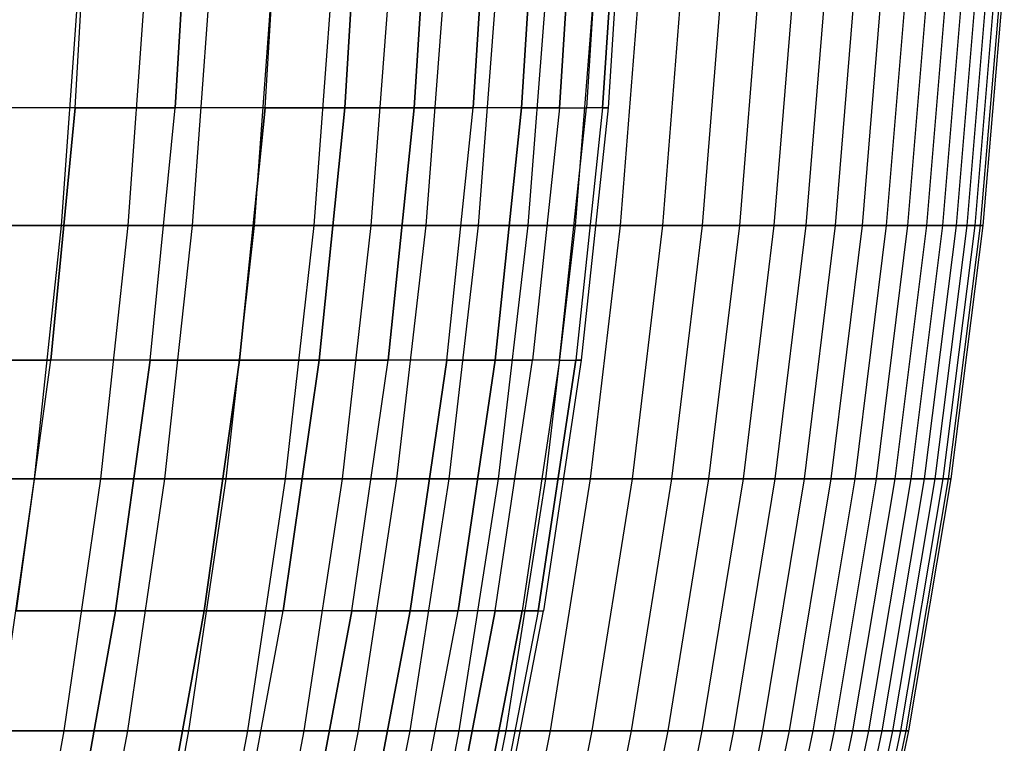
# Model space of a CAD drawing. Extents: x -125 to 125, y -143 to 0.
# Tile 129 of 241: x 50 to 60, y -94 to -87. Entities that reach past the tile are written whole.
import ezdxf

# ---------------------------------------------------------------- set-up
doc = ezdxf.new("R2010")
doc.units = 0
doc.header["$LTSCALE"] = 25.4
doc.layers.get('0').update_dxf_attribs({"linetype": 'CONTINUOUS'})

# ---------------------------------------------------------------- blocks, each defined once
blk = doc.blocks.new('NL2500026672_STL')
at = {"color": 0}
for p, q in [((50.7341, -87.9836, 23.6577), (50.8796, -85.4941, 23.7255)), ((50.7341, -87.9836, 23.6577), (50.8796, -85.4941, 23.7255)), ((50.7341, -87.9836, -23.6577), (50.8796, -85.4941, -23.7255)), ((50.7341, -87.9836, -23.6577), (50.8796, -85.4941, -23.7255)), ((51.7178, -87.9836, 21.4222), (51.8661, -85.4941, 21.4836)), ((51.7178, -87.9836, 21.4222), (51.8661, -85.4941, 21.4836)), ((51.8661, -85.4941, -21.4836), (51.7178, -87.9836, -21.4222)), ((51.8661, -85.4941, -21.4836), (51.7178, -87.9836, -21.4222)), ((52.603, -87.9836, 19.1459), (52.7538, -85.4941, 19.2008)), ((52.603, -87.9836, 19.1459), (52.7538, -85.4941, 19.2008)), ((52.603, -87.9836, -19.1459), (52.7538, -85.4941, -19.2008)), ((52.603, -87.9836, -19.1459), (52.7538, -85.4941, -19.2008)), ((53.388, -87.9836, 16.8332), (53.5411, -85.4941, 16.8815)), ((53.388, -87.9836, 16.8332), (53.5411, -85.4941, 16.8815)), ((53.5411, -85.4941, -16.8815), (53.388, -87.9836, -16.8332)), ((53.5411, -85.4941, -16.8815), (53.388, -87.9836, -16.8332)), ((54.0715, -87.9836, 14.4884), (54.2265, -85.4941, 14.53)), ((54.0715, -87.9836, 14.4884), (54.2265, -85.4941, 14.53)), ((54.2265, -85.4941, -14.53), (54.0715, -87.9836, -14.4884)), ((54.2265, -85.4941, -14.53), (54.0715, -87.9836, -14.4884)), ((54.652, -87.9836, 12.1161), (54.8087, -85.4941, 12.1508)), ((54.652, -87.9836, 12.1161), (54.8087, -85.4941, 12.1508)), ((54.8087, -85.4941, -12.1508), (54.652, -87.9836, -12.1161)), ((54.8087, -85.4941, -12.1508), (54.652, -87.9836, -12.1161)), ((55.2865, -85.4941, 9.7485), (55.1285, -87.9836, 9.7206)), ((55.1285, -87.9836, -9.7206), (55.2865, -85.4941, -9.7485)), ((55.1285, -87.9836, -9.7206), (55.2865, -85.4941, -9.7485)), ((55.2865, -85.4941, 9.7485), (55.1285, -87.9836, 9.7206)), ((55.6592, -85.4941, -7.3277), (55.5, -87.9836, -7.3067)), ((55.6592, -85.4941, -7.3277), (55.5, -87.9836, -7.3067)), ((55.5, -87.9836, 7.3067), (55.6592, -85.4941, 7.3277)), ((55.5, -87.9836, 7.3067), (55.6592, -85.4941, 7.3277)), ((55.9258, -85.4941, -4.8929), (55.7659, -87.9836, -4.8789)), ((55.9258, -85.4941, -4.8929), (55.7659, -87.9836, -4.8789)), ((55.9258, -85.4941, 4.8929), (55.7659, -87.9836, 4.8789)), ((55.9258, -85.4941, 4.8929), (55.7659, -87.9836, 4.8789)), ((55.9256, -87.9836, -2.4418), (56.086, -85.4941, -2.4488)), ((55.9256, -87.9836, -2.4418), (56.086, -85.4941, -2.4488)), ((56.086, -85.4941, 2.4488), (55.9256, -87.9836, 2.4418)), ((56.086, -85.4941, 2.4488), (55.9256, -87.9836, 2.4418)), ((56.1394, -85.4941), (55.9789, -87.9836)), ((56.1394, -85.4941), (55.9789, -87.9836)), ((50.7755, -86.6365, -31.7446), (50.5974, -89.141, -31.6332)), ((50.7755, -86.6365, -31.7446), (50.5974, -89.141, -31.6332)), ((51.4334, -86.6365, 30.667), (51.2531, -89.141, 30.5595)), ((51.4334, -86.6365, 30.667), (51.2531, -89.141, 30.5595)), ((52.0686, -86.6365, -29.5758), (51.886, -89.141, -29.4721)), ((52.0686, -86.6365, -29.5758), (51.886, -89.141, -29.4721)), ((52.6805, -86.6365, 28.4715), (52.4958, -89.141, 28.3717)), ((52.6805, -86.6365, 28.4715), (52.4958, -89.141, 28.3717)), ((53.2691, -86.6365, -27.3545), (53.0823, -89.141, -27.2586)), ((53.2691, -86.6365, -27.3545), (53.0823, -89.141, -27.2586)), ((53.834, -86.6365, 26.2254), (53.6452, -89.141, 26.1334)), ((53.834, -86.6365, 26.2254), (53.6452, -89.141, 26.1334)), ((54.3749, -86.6365, -25.0845), (54.1842, -89.141, -24.9966)), ((54.3749, -86.6365, -25.0845), (54.1842, -89.141, -24.9966)), ((54.8917, -86.6365, 23.9326), (54.6992, -89.141, 23.8487)), ((54.8917, -86.6365, 23.9326), (54.6992, -89.141, 23.8487)), ((55.384, -86.6365, -22.77), (55.1898, -89.141, -22.6901)), ((55.384, -86.6365, -22.77), (55.1898, -89.141, -22.6901)), ((55.8518, -86.6365, 21.5973), (55.6559, -89.141, 21.5215)), ((55.8518, -86.6365, 21.5973), (55.6559, -89.141, 21.5215)), ((56.2947, -86.6365, -20.415), (56.0973, -89.141, -20.3434)), ((56.2947, -86.6365, -20.415), (56.0973, -89.141, -20.3434)), ((56.7126, -86.6365, 19.2236), (56.5137, -89.141, 19.1561)), ((56.7126, -86.6365, 19.2236), (56.5137, -89.141, 19.1561)), ((57.1053, -86.6365, -18.0236), (56.905, -89.141, -17.9604)), ((57.1053, -86.6365, -18.0236), (56.905, -89.141, -17.9604)), ((57.4726, -86.6365, 16.8157), (57.271, -89.141, 16.7567)), ((57.4726, -86.6365, 16.8157), (57.271, -89.141, 16.7567)), ((57.8143, -86.6365, -15.6002), (57.6116, -89.141, -15.5455)), ((57.8143, -86.6365, -15.6002), (57.6116, -89.141, -15.5455)), ((58.1304, -86.6365, 14.3779), (57.9265, -89.141, 14.3274)), ((58.1304, -86.6365, 14.3779), (57.9265, -89.141, 14.3274)), ((58.4206, -86.6365, -13.1491), (58.2157, -89.141, -13.103)), ((58.4206, -86.6365, -13.1491), (58.2157, -89.141, -13.103)), ((58.6848, -86.6365, 11.9145), (58.479, -89.141, 11.8727)), ((58.6848, -86.6365, 11.9145), (58.479, -89.141, 11.8727)), ((58.923, -86.6365, -10.6746), (58.7163, -89.141, -10.6372)), ((58.923, -86.6365, -10.6746), (58.7163, -89.141, -10.6372)), ((59.1349, -86.6365, 9.43), (58.9276, -89.141, 9.3969)), ((59.1349, -86.6365, 9.43), (58.9276, -89.141, 9.3969)), ((59.3206, -86.6365, -8.1811), (59.1126, -89.141, -8.1524)), ((59.3206, -86.6365, -8.1811), (59.1126, -89.141, -8.1524)), ((59.4799, -86.6365, 6.9287), (59.2713, -89.141, 6.9044)), ((59.4799, -86.6365, 6.9287), (59.2713, -89.141, 6.9044)), ((59.6128, -86.6365, -5.6731), (59.4037, -89.141, -5.6532)), ((59.6128, -86.6365, -5.6731), (59.4037, -89.141, -5.6532)), ((59.7191, -86.6365, 4.415), (59.5097, -89.141, 4.3996)), ((59.7191, -86.6365, 4.415), (59.5097, -89.141, 4.3996)), ((59.7989, -86.6365, -3.155), (59.5892, -89.141, -3.1439)), ((59.7989, -86.6365, -3.155), (59.5892, -89.141, -3.1439)), ((59.8521, -86.6365, 1.8936), (59.6423, -89.141, 1.8869)), ((59.8521, -86.6365, 1.8936), (59.6423, -89.141, 1.8869)), ((59.8788, -86.6365, -0.6313), (59.6688, -89.141, -0.6291)), ((59.8788, -86.6365, -0.6313), (59.6688, -89.141, -0.6291)), ((50.7341, -87.9836, 23.6577), (49.6539, -87.9836, 25.8482)), ((50.7341, -87.9836, 23.6577), (49.6539, -87.9836, 25.8482)), ((50.7341, -87.9836, -23.6577), (49.6539, -87.9836, -25.8482)), ((50.7341, -87.9836, -23.6577), (49.6539, -87.9836, -25.8482)), ((50.4934, -90.4641, 23.5455), (50.7341, -87.9836, 23.6577)), ((50.4934, -90.4641, 23.5455), (50.7341, -87.9836, 23.6577)), ((50.7341, -87.9836, -23.6577), (50.4934, -90.4641, -23.5455)), ((50.7341, -87.9836, -23.6577), (50.4934, -90.4641, -23.5455)), ((51.7178, -87.9836, 21.4222), (50.7341, -87.9836, 23.6577)), ((51.7178, -87.9836, 21.4222), (50.7341, -87.9836, 23.6577)), ((50.7341, -87.9836, -23.6577), (51.7178, -87.9836, -21.4222)), ((50.7341, -87.9836, -23.6577), (51.7178, -87.9836, -21.4222)), ((51.4724, -90.4641, 21.3206), (51.7178, -87.9836, 21.4222)), ((51.4724, -90.4641, 21.3206), (51.7178, -87.9836, 21.4222)), ((51.4724, -90.4641, -21.3206), (51.7178, -87.9836, -21.4222)), ((51.4724, -90.4641, -21.3206), (51.7178, -87.9836, -21.4222)), ((52.603, -87.9836, 19.1459), (51.7178, -87.9836, 21.4222)), ((52.603, -87.9836, 19.1459), (51.7178, -87.9836, 21.4222)), ((52.603, -87.9836, -19.1459), (51.7178, -87.9836, -21.4222)), ((52.603, -87.9836, -19.1459), (51.7178, -87.9836, -21.4222)), ((52.3534, -90.4641, 19.0551), (52.603, -87.9836, 19.1459)), ((52.3534, -90.4641, 19.0551), (52.603, -87.9836, 19.1459)), ((52.603, -87.9836, -19.1459), (52.3534, -90.4641, -19.0551)), ((52.603, -87.9836, -19.1459), (52.3534, -90.4641, -19.0551)), ((53.388, -87.9836, 16.8332), (52.603, -87.9836, 19.1459)), ((53.388, -87.9836, 16.8332), (52.603, -87.9836, 19.1459)), ((52.603, -87.9836, -19.1459), (53.388, -87.9836, -16.8332)), ((52.603, -87.9836, -19.1459), (53.388, -87.9836, -16.8332)), ((53.1347, -90.4641, 16.7533), (53.388, -87.9836, 16.8332)), ((53.1347, -90.4641, 16.7533), (53.388, -87.9836, 16.8332)), ((53.388, -87.9836, -16.8332), (53.1347, -90.4641, -16.7533)), ((53.388, -87.9836, -16.8332), (53.1347, -90.4641, -16.7533)), ((54.0715, -87.9836, 14.4884), (53.388, -87.9836, 16.8332)), ((54.0715, -87.9836, 14.4884), (53.388, -87.9836, 16.8332)), ((53.388, -87.9836, -16.8332), (54.0715, -87.9836, -14.4884)), ((53.388, -87.9836, -16.8332), (54.0715, -87.9836, -14.4884)), ((53.8149, -90.4641, 14.4197), (54.0715, -87.9836, 14.4884)), ((53.8149, -90.4641, 14.4197), (54.0715, -87.9836, 14.4884)), ((54.0715, -87.9836, -14.4884), (53.8149, -90.4641, -14.4197)), ((54.0715, -87.9836, -14.4884), (53.8149, -90.4641, -14.4197)), ((54.652, -87.9836, 12.1161), (54.0715, -87.9836, 14.4884)), ((54.652, -87.9836, 12.1161), (54.0715, -87.9836, 14.4884)), ((54.0715, -87.9836, -14.4884), (54.652, -87.9836, -12.1161)), ((54.0715, -87.9836, -14.4884), (54.652, -87.9836, -12.1161)), ((54.3927, -90.4641, 12.0586), (54.652, -87.9836, 12.1161)), ((54.3927, -90.4641, 12.0586), (54.652, -87.9836, 12.1161)), ((54.3927, -90.4641, -12.0586), (54.652, -87.9836, -12.1161)), ((54.3927, -90.4641, -12.0586), (54.652, -87.9836, -12.1161)), ((55.1285, -87.9836, 9.7206), (54.652, -87.9836, 12.1161)), ((55.1285, -87.9836, 9.7206), (54.652, -87.9836, 12.1161)), ((55.1285, -87.9836, -9.7206), (54.652, -87.9836, -12.1161)), ((55.1285, -87.9836, -9.7206), (54.652, -87.9836, -12.1161)), ((54.8669, -90.4641, 9.6745), (55.1285, -87.9836, 9.7206)), ((54.8669, -90.4641, 9.6745), (55.1285, -87.9836, 9.7206)), ((55.1285, -87.9836, -9.7206), (54.8669, -90.4641, -9.6745)), ((55.1285, -87.9836, -9.7206), (54.8669, -90.4641, -9.6745)), ((55.5, -87.9836, 7.3067), (55.1285, -87.9836, 9.7206)), ((55.1285, -87.9836, -9.7206), (55.5, -87.9836, -7.3067)), ((55.1285, -87.9836, -9.7206), (55.5, -87.9836, -7.3067)), ((55.5, -87.9836, 7.3067), (55.1285, -87.9836, 9.7206)), ((55.5, -87.9836, 7.3067), (55.2367, -90.4641, 7.272)), ((55.5, -87.9836, -7.3067), (55.2367, -90.4641, -7.272)), ((55.5, -87.9836, -7.3067), (55.2367, -90.4641, -7.272)), ((55.5, -87.9836, 7.3067), (55.2367, -90.4641, 7.272)), ((55.5, -87.9836, -7.3067), (55.7659, -87.9836, -4.8789)), ((55.5, -87.9836, -7.3067), (55.7659, -87.9836, -4.8789)), ((55.5, -87.9836, 7.3067), (55.7659, -87.9836, 4.8789)), ((55.5, -87.9836, 7.3067), (55.7659, -87.9836, 4.8789)), ((55.5013, -90.4641, -4.8557), (55.7659, -87.9836, -4.8789)), ((55.5013, -90.4641, -4.8557), (55.7659, -87.9836, -4.8789)), ((55.5013, -90.4641, 4.8557), (55.7659, -87.9836, 4.8789)), ((55.5013, -90.4641, 4.8557), (55.7659, -87.9836, 4.8789)), ((55.9256, -87.9836, -2.4418), (55.6603, -90.4641, -2.4302)), ((55.9256, -87.9836, -2.4418), (55.6603, -90.4641, -2.4302)), ((55.9256, -87.9836, 2.4418), (55.6603, -90.4641, 2.4302)), ((55.9256, -87.9836, 2.4418), (55.6603, -90.4641, 2.4302)), ((55.9789, -87.9836), (55.7133, -90.4641)), ((55.9789, -87.9836), (55.7133, -90.4641)), ((55.9256, -87.9836, -2.4418), (55.7659, -87.9836, -4.8789)), ((55.9256, -87.9836, -2.4418), (55.7659, -87.9836, -4.8789)), ((55.9256, -87.9836, 2.4418), (55.7659, -87.9836, 4.8789)), ((55.9256, -87.9836, 2.4418), (55.7659, -87.9836, 4.8789)), ((55.9256, -87.9836, -2.4418), (55.9789, -87.9836)), ((55.9789, -87.9836), (55.9256, -87.9836, 2.4418)), ((55.9256, -87.9836, -2.4418), (55.9789, -87.9836)), ((55.9789, -87.9836), (55.9256, -87.9836, 2.4418)), ((50.5974, -89.141, -31.6332), (49.2189, -89.141, -33.7381)), ((50.5974, -89.141, -31.6332), (49.2189, -89.141, -33.7381)), ((49.9192, -89.141, 32.693), (51.2531, -89.141, 30.5595)), ((49.9192, -89.141, 32.693), (51.2531, -89.141, 30.5595)), ((50.5974, -89.141, -31.6332), (50.3306, -91.6345, -31.4664)), ((50.5974, -89.141, -31.6332), (50.3306, -91.6345, -31.4664)), ((51.886, -89.141, -29.4721), (50.5974, -89.141, -31.6332)), ((51.886, -89.141, -29.4721), (50.5974, -89.141, -31.6332)), ((51.2531, -89.141, 30.5595), (50.9828, -91.6345, 30.3983)), ((51.2531, -89.141, 30.5595), (50.9828, -91.6345, 30.3983)), ((51.2531, -89.141, 30.5595), (52.4958, -89.141, 28.3717)), ((51.2531, -89.141, 30.5595), (52.4958, -89.141, 28.3717)), ((51.886, -89.141, -29.4721), (51.6123, -91.6345, -29.3167)), ((51.886, -89.141, -29.4721), (51.6123, -91.6345, -29.3167)), ((53.0823, -89.141, -27.2586), (51.886, -89.141, -29.4721)), ((53.0823, -89.141, -27.2586), (51.886, -89.141, -29.4721)), ((52.4958, -89.141, 28.3717), (52.2189, -91.6345, 28.222)), ((52.4958, -89.141, 28.3717), (52.2189, -91.6345, 28.222)), ((52.4958, -89.141, 28.3717), (53.6452, -89.141, 26.1334)), ((52.4958, -89.141, 28.3717), (53.6452, -89.141, 26.1334)), ((53.0823, -89.141, -27.2586), (52.8023, -91.6345, -27.1148)), ((53.0823, -89.141, -27.2586), (52.8023, -91.6345, -27.1148)), ((54.1842, -89.141, -24.9966), (53.0823, -89.141, -27.2586)), ((54.1842, -89.141, -24.9966), (53.0823, -89.141, -27.2586)), ((53.6452, -89.141, 26.1334), (53.3623, -91.6345, 25.9956)), ((53.6452, -89.141, 26.1334), (53.3623, -91.6345, 25.9956)), ((53.6452, -89.141, 26.1334), (54.6992, -89.141, 23.8487)), ((53.6452, -89.141, 26.1334), (54.6992, -89.141, 23.8487)), ((54.1842, -89.141, -24.9966), (53.8985, -91.6345, -24.8648)), ((54.1842, -89.141, -24.9966), (53.8985, -91.6345, -24.8648)), ((55.1898, -89.141, -22.6901), (54.1842, -89.141, -24.9966)), ((55.1898, -89.141, -22.6901), (54.1842, -89.141, -24.9966)), ((54.6992, -89.141, 23.8487), (54.4107, -91.6345, 23.7229)), ((54.6992, -89.141, 23.8487), (54.4107, -91.6345, 23.7229)), ((54.6992, -89.141, 23.8487), (55.6559, -89.141, 21.5215)), ((54.6992, -89.141, 23.8487), (55.6559, -89.141, 21.5215)), ((55.1898, -89.141, -22.6901), (54.8988, -91.6345, -22.5705)), ((55.1898, -89.141, -22.6901), (54.8988, -91.6345, -22.5705)), ((56.0973, -89.141, -20.3434), (55.1898, -89.141, -22.6901)), ((56.0973, -89.141, -20.3434), (55.1898, -89.141, -22.6901)), ((55.6559, -89.141, 21.5215), (55.3624, -91.6345, 21.408)), ((55.6559, -89.141, 21.5215), (55.3624, -91.6345, 21.408)), ((55.6559, -89.141, 21.5215), (56.5137, -89.141, 19.1561)), ((55.6559, -89.141, 21.5215), (56.5137, -89.141, 19.1561)), ((56.0973, -89.141, -20.3434), (55.8015, -91.6345, -20.2361)), ((56.0973, -89.141, -20.3434), (55.8015, -91.6345, -20.2361)), ((56.905, -89.141, -17.9604), (56.0973, -89.141, -20.3434)), ((56.905, -89.141, -17.9604), (56.0973, -89.141, -20.3434)), ((56.5137, -89.141, 19.1561), (56.2157, -91.6345, 19.0551)), ((56.5137, -89.141, 19.1561), (56.2157, -91.6345, 19.0551)), ((56.5137, -89.141, 19.1561), (57.271, -89.141, 16.7567)), ((56.5137, -89.141, 19.1561), (57.271, -89.141, 16.7567)), ((56.905, -89.141, -17.9604), (56.6049, -91.6345, -17.8657)), ((56.905, -89.141, -17.9604), (56.6049, -91.6345, -17.8657)), ((57.6116, -89.141, -15.5455), (56.905, -89.141, -17.9604)), ((57.6116, -89.141, -15.5455), (56.905, -89.141, -17.9604)), ((57.271, -89.141, 16.7567), (56.969, -91.6345, 16.6683)), ((57.271, -89.141, 16.7567), (56.969, -91.6345, 16.6683)), ((57.271, -89.141, 16.7567), (57.9265, -89.141, 14.3274)), ((57.271, -89.141, 16.7567), (57.9265, -89.141, 14.3274)), ((57.6116, -89.141, -15.5455), (57.3078, -91.6345, -15.4635)), ((57.6116, -89.141, -15.5455), (57.3078, -91.6345, -15.4635)), ((58.2157, -89.141, -13.103), (57.6116, -89.141, -15.5455)), ((58.2157, -89.141, -13.103), (57.6116, -89.141, -15.5455)), ((57.9265, -89.141, 14.3274), (57.621, -91.6345, 14.2519)), ((57.9265, -89.141, 14.3274), (57.621, -91.6345, 14.2519)), ((58.2157, -89.141, -13.103), (57.9087, -91.6345, -13.0339)), ((58.2157, -89.141, -13.103), (57.9087, -91.6345, -13.0339)), ((57.9265, -89.141, 14.3274), (58.479, -89.141, 11.8727)), ((57.9265, -89.141, 14.3274), (58.479, -89.141, 11.8727)), ((58.479, -89.141, 11.8727), (58.1706, -91.6345, 11.8101)), ((58.479, -89.141, 11.8727), (58.1706, -91.6345, 11.8101)), ((58.7163, -89.141, -10.6372), (58.2157, -89.141, -13.103)), ((58.7163, -89.141, -10.6372), (58.2157, -89.141, -13.103)), ((58.7163, -89.141, -10.6372), (58.4067, -91.6345, -10.5811)), ((58.7163, -89.141, -10.6372), (58.4067, -91.6345, -10.5811)), ((58.479, -89.141, 11.8727), (58.9276, -89.141, 9.3969)), ((58.479, -89.141, 11.8727), (58.9276, -89.141, 9.3969)), ((58.9276, -89.141, 9.3969), (58.6168, -91.6345, 9.3473)), ((58.9276, -89.141, 9.3969), (58.6168, -91.6345, 9.3473)), ((59.1126, -89.141, -8.1524), (58.7163, -89.141, -10.6372)), ((59.1126, -89.141, -8.1524), (58.7163, -89.141, -10.6372)), ((59.1126, -89.141, -8.1524), (58.8008, -91.6345, -8.1095)), ((59.1126, -89.141, -8.1524), (58.8008, -91.6345, -8.1095)), ((58.9276, -89.141, 9.3969), (59.2713, -89.141, 6.9044)), ((58.9276, -89.141, 9.3969), (59.2713, -89.141, 6.9044)), ((59.2713, -89.141, 6.9044), (58.9587, -91.6345, 6.868)), ((59.2713, -89.141, 6.9044), (58.9587, -91.6345, 6.868)), ((59.4037, -89.141, -5.6532), (59.0904, -91.6345, -5.6234)), ((59.4037, -89.141, -5.6532), (59.0904, -91.6345, -5.6234)), ((59.4037, -89.141, -5.6532), (59.1126, -89.141, -8.1524)), ((59.4037, -89.141, -5.6532), (59.1126, -89.141, -8.1524)), ((59.5097, -89.141, 4.3996), (59.1958, -91.6345, 4.3764)), ((59.5097, -89.141, 4.3996), (59.1958, -91.6345, 4.3764)), ((59.2713, -89.141, 6.9044), (59.5097, -89.141, 4.3996)), ((59.2713, -89.141, 6.9044), (59.5097, -89.141, 4.3996)), ((59.5892, -89.141, -3.1439), (59.275, -91.6345, -3.1274)), ((59.5892, -89.141, -3.1439), (59.275, -91.6345, -3.1274)), ((59.6423, -89.141, 1.8869), (59.3277, -91.6345, 1.877)), ((59.6423, -89.141, 1.8869), (59.3277, -91.6345, 1.877)), ((59.6688, -89.141, -0.6291), (59.3541, -91.6345, -0.6257)), ((59.6688, -89.141, -0.6291), (59.3541, -91.6345, -0.6257)), ((59.5892, -89.141, -3.1439), (59.4037, -89.141, -5.6532)), ((59.5892, -89.141, -3.1439), (59.4037, -89.141, -5.6532)), ((59.5097, -89.141, 4.3996), (59.6423, -89.141, 1.8869)), ((59.5097, -89.141, 4.3996), (59.6423, -89.141, 1.8869)), ((59.6688, -89.141, -0.6291), (59.5892, -89.141, -3.1439)), ((59.6688, -89.141, -0.6291), (59.5892, -89.141, -3.1439)), ((59.6423, -89.141, 1.8869), (59.6688, -89.141, -0.6291)), ((59.6423, -89.141, 1.8869), (59.6688, -89.141, -0.6291)), ((50.4934, -90.4641, 23.5455), (49.4183, -90.4641, 25.7255)), ((50.4934, -90.4641, 23.5455), (49.4183, -90.4641, 25.7255)), ((49.4183, -90.4641, -25.7255), (50.4934, -90.4641, -23.5455)), ((49.4183, -90.4641, -25.7255), (50.4934, -90.4641, -23.5455)), ((50.1579, -92.9311, 23.389), (50.4934, -90.4641, 23.5455)), ((50.1579, -92.9311, 23.389), (50.4934, -90.4641, 23.5455)), ((50.1579, -92.9311, -23.389), (50.4934, -90.4641, -23.5455)), ((50.1579, -92.9311, -23.389), (50.4934, -90.4641, -23.5455)), ((51.4724, -90.4641, 21.3206), (50.4934, -90.4641, 23.5455)), ((51.4724, -90.4641, 21.3206), (50.4934, -90.4641, 23.5455)), ((51.4724, -90.4641, -21.3206), (50.4934, -90.4641, -23.5455)), ((51.4724, -90.4641, -21.3206), (50.4934, -90.4641, -23.5455)), ((51.1303, -92.9311, 21.1789), (51.4724, -90.4641, 21.3206)), ((51.1303, -92.9311, 21.1789), (51.4724, -90.4641, 21.3206)), ((51.4724, -90.4641, -21.3206), (51.1303, -92.9311, -21.1789)), ((51.4724, -90.4641, -21.3206), (51.1303, -92.9311, -21.1789)), ((52.3534, -90.4641, 19.0551), (51.4724, -90.4641, 21.3206)), ((52.3534, -90.4641, 19.0551), (51.4724, -90.4641, 21.3206)), ((51.4724, -90.4641, -21.3206), (52.3534, -90.4641, -19.0551)), ((51.4724, -90.4641, -21.3206), (52.3534, -90.4641, -19.0551)), ((52.0055, -92.9311, 18.9284), (52.3534, -90.4641, 19.0551)), ((52.0055, -92.9311, 18.9284), (52.3534, -90.4641, 19.0551)), ((52.3534, -90.4641, -19.0551), (52.0055, -92.9311, -18.9284)), ((52.3534, -90.4641, -19.0551), (52.0055, -92.9311, -18.9284)), ((53.1347, -90.4641, 16.7533), (52.3534, -90.4641, 19.0551)), ((53.1347, -90.4641, 16.7533), (52.3534, -90.4641, 19.0551)), ((52.3534, -90.4641, -19.0551), (53.1347, -90.4641, -16.7533)), ((52.3534, -90.4641, -19.0551), (53.1347, -90.4641, -16.7533)), ((52.7816, -92.9311, 16.642), (53.1347, -90.4641, 16.7533)), ((52.7816, -92.9311, 16.642), (53.1347, -90.4641, 16.7533)), ((53.1347, -90.4641, -16.7533), (52.7816, -92.9311, -16.642)), ((53.1347, -90.4641, -16.7533), (52.7816, -92.9311, -16.642)), ((53.8149, -90.4641, 14.4197), (53.1347, -90.4641, 16.7533)), ((53.8149, -90.4641, 14.4197), (53.1347, -90.4641, 16.7533)), ((53.1347, -90.4641, -16.7533), (53.8149, -90.4641, -14.4197)), ((53.1347, -90.4641, -16.7533), (53.8149, -90.4641, -14.4197)), ((53.4573, -92.9311, 14.3238), (53.8149, -90.4641, 14.4197)), ((53.4573, -92.9311, 14.3238), (53.8149, -90.4641, 14.4197)), ((53.4573, -92.9311, -14.3238), (53.8149, -90.4641, -14.4197)), ((53.4573, -92.9311, -14.3238), (53.8149, -90.4641, -14.4197)), ((54.3927, -90.4641, 12.0586), (53.8149, -90.4641, 14.4197)), ((54.3927, -90.4641, 12.0586), (53.8149, -90.4641, 14.4197)), ((54.3927, -90.4641, -12.0586), (53.8149, -90.4641, -14.4197)), ((54.3927, -90.4641, -12.0586), (53.8149, -90.4641, -14.4197)), ((54.0312, -92.9311, 11.9784), (54.3927, -90.4641, 12.0586)), ((54.0312, -92.9311, 11.9784), (54.3927, -90.4641, 12.0586)), ((54.3927, -90.4641, -12.0586), (54.0312, -92.9311, -11.9784)), ((54.3927, -90.4641, -12.0586), (54.0312, -92.9311, -11.9784)), ((54.8669, -90.4641, 9.6745), (54.3927, -90.4641, 12.0586)), ((54.8669, -90.4641, 9.6745), (54.3927, -90.4641, 12.0586)), ((54.3927, -90.4641, -12.0586), (54.8669, -90.4641, -9.6745)), ((54.3927, -90.4641, -12.0586), (54.8669, -90.4641, -9.6745)), ((54.5023, -92.9311, 9.6102), (54.8669, -90.4641, 9.6745)), ((54.5023, -92.9311, 9.6102), (54.8669, -90.4641, 9.6745)), ((54.8669, -90.4641, -9.6745), (54.5023, -92.9311, -9.6102)), ((54.8669, -90.4641, -9.6745), (54.5023, -92.9311, -9.6102)), ((55.2367, -90.4641, 7.272), (54.8669, -90.4641, 9.6745)), ((55.2367, -90.4641, 7.272), (54.8669, -90.4641, 9.6745)), ((54.8669, -90.4641, -9.6745), (55.2367, -90.4641, -7.272)), ((54.8669, -90.4641, -9.6745), (55.2367, -90.4641, -7.272)), ((54.8696, -92.9311, 7.2237), (55.2367, -90.4641, 7.272)), ((54.8696, -92.9311, 7.2237), (55.2367, -90.4641, 7.272)), ((54.8696, -92.9311, -7.2237), (55.2367, -90.4641, -7.272)), ((54.8696, -92.9311, -7.2237), (55.2367, -90.4641, -7.272)), ((55.5013, -90.4641, 4.8557), (55.1325, -92.9311, 4.8235)), ((55.5013, -90.4641, -4.8557), (55.1325, -92.9311, -4.8235)), ((55.5013, -90.4641, -4.8557), (55.1325, -92.9311, -4.8235)), ((55.5013, -90.4641, 4.8557), (55.1325, -92.9311, 4.8235)), ((55.5013, -90.4641, 4.8557), (55.2367, -90.4641, 7.272)), ((55.5013, -90.4641, -4.8557), (55.2367, -90.4641, -7.272)), ((55.5013, -90.4641, -4.8557), (55.2367, -90.4641, -7.272)), ((55.5013, -90.4641, 4.8557), (55.2367, -90.4641, 7.272)), ((55.6603, -90.4641, -2.4302), (55.2904, -92.9311, -2.414)), ((55.2904, -92.9311, 2.414), (55.6603, -90.4641, 2.4302)), ((55.2904, -92.9311, 2.414), (55.6603, -90.4641, 2.4302)), ((55.6603, -90.4641, -2.4302), (55.2904, -92.9311, -2.414)), ((55.7133, -90.4641), (55.3431, -92.9311)), ((55.7133, -90.4641), (55.3431, -92.9311)), ((55.5013, -90.4641, -4.8557), (55.6603, -90.4641, -2.4302)), ((55.5013, -90.4641, -4.8557), (55.6603, -90.4641, -2.4302)), ((55.5013, -90.4641, 4.8557), (55.6603, -90.4641, 2.4302)), ((55.5013, -90.4641, 4.8557), (55.6603, -90.4641, 2.4302)), ((55.6603, -90.4641, -2.4302), (55.7133, -90.4641)), ((55.7133, -90.4641), (55.6603, -90.4641, 2.4302)), ((55.7133, -90.4641), (55.6603, -90.4641, 2.4302)), ((55.6603, -90.4641, -2.4302), (55.7133, -90.4641)), ((50.3306, -91.6345, -31.4664), (48.9593, -91.6345, -33.5602)), ((50.3306, -91.6345, -31.4664), (48.9593, -91.6345, -33.5602)), ((49.656, -91.6345, 32.5205), (50.9828, -91.6345, 30.3983)), ((49.656, -91.6345, 32.5205), (50.9828, -91.6345, 30.3983)), ((50.3306, -91.6345, -31.4664), (49.9754, -94.1127, -31.2444)), ((50.3306, -91.6345, -31.4664), (49.9754, -94.1127, -31.2444)), ((51.6123, -91.6345, -29.3167), (50.3306, -91.6345, -31.4664)), ((51.6123, -91.6345, -29.3167), (50.3306, -91.6345, -31.4664)), ((50.9828, -91.6345, 30.3983), (50.623, -94.1127, 30.1838)), ((50.9828, -91.6345, 30.3983), (50.623, -94.1127, 30.1838)), ((50.9828, -91.6345, 30.3983), (52.2189, -91.6345, 28.222)), ((50.9828, -91.6345, 30.3983), (52.2189, -91.6345, 28.222)), ((51.6123, -91.6345, -29.3167), (51.2481, -94.1127, -29.1098)), ((51.6123, -91.6345, -29.3167), (51.2481, -94.1127, -29.1098)), ((52.8023, -91.6345, -27.1148), (51.6123, -91.6345, -29.3167)), ((52.8023, -91.6345, -27.1148), (51.6123, -91.6345, -29.3167)), ((52.2189, -91.6345, 28.222), (51.8505, -94.1127, 28.0229)), ((52.2189, -91.6345, 28.222), (51.8505, -94.1127, 28.0229)), ((52.2189, -91.6345, 28.222), (53.3623, -91.6345, 25.9956)), ((52.2189, -91.6345, 28.222), (53.3623, -91.6345, 25.9956)), ((52.8023, -91.6345, -27.1148), (52.4297, -94.1127, -26.9235)), ((52.8023, -91.6345, -27.1148), (52.4297, -94.1127, -26.9235)), ((53.8985, -91.6345, -24.8648), (52.8023, -91.6345, -27.1148)), ((53.8985, -91.6345, -24.8648), (52.8023, -91.6345, -27.1148)), ((53.3623, -91.6345, 25.9956), (52.9857, -94.1127, 25.8121)), ((53.3623, -91.6345, 25.9956), (52.9857, -94.1127, 25.8121)), ((53.3623, -91.6345, 25.9956), (54.4107, -91.6345, 23.7229)), ((53.3623, -91.6345, 25.9956), (54.4107, -91.6345, 23.7229)), ((53.8985, -91.6345, -24.8648), (53.5181, -94.1127, -24.6893)), ((53.8985, -91.6345, -24.8648), (53.5181, -94.1127, -24.6893)), ((54.8988, -91.6345, -22.5705), (53.8985, -91.6345, -24.8648)), ((54.8988, -91.6345, -22.5705), (53.8985, -91.6345, -24.8648)), ((54.4107, -91.6345, 23.7229), (54.0268, -94.1127, 23.5555)), ((54.4107, -91.6345, 23.7229), (54.0268, -94.1127, 23.5555)), ((54.4107, -91.6345, 23.7229), (55.3624, -91.6345, 21.408)), ((54.4107, -91.6345, 23.7229), (55.3624, -91.6345, 21.408)), ((54.8988, -91.6345, -22.5705), (54.5114, -94.1127, -22.4112)), ((54.8988, -91.6345, -22.5705), (54.5114, -94.1127, -22.4112)), ((55.8015, -91.6345, -20.2361), (54.8988, -91.6345, -22.5705)), ((55.8015, -91.6345, -20.2361), (54.8988, -91.6345, -22.5705)), ((55.3624, -91.6345, 21.408), (54.9718, -94.1127, 21.257)), ((55.3624, -91.6345, 21.408), (54.9718, -94.1127, 21.257)), ((55.3624, -91.6345, 21.408), (56.2157, -91.6345, 19.0551)), ((55.3624, -91.6345, 21.408), (56.2157, -91.6345, 19.0551)), ((55.8015, -91.6345, -20.2361), (55.4077, -94.1127, -20.0933)), ((55.8015, -91.6345, -20.2361), (55.4077, -94.1127, -20.0933)), ((56.6049, -91.6345, -17.8657), (55.8015, -91.6345, -20.2361)), ((56.6049, -91.6345, -17.8657), (55.8015, -91.6345, -20.2361)), ((56.2157, -91.6345, 19.0551), (55.819, -94.1127, 18.9207)), ((56.2157, -91.6345, 19.0551), (55.819, -94.1127, 18.9207)), ((56.6049, -91.6345, -17.8657), (56.2055, -94.1127, -17.7396)), ((56.6049, -91.6345, -17.8657), (56.2055, -94.1127, -17.7396)), ((56.2157, -91.6345, 19.0551), (56.969, -91.6345, 16.6683)), ((56.2157, -91.6345, 19.0551), (56.969, -91.6345, 16.6683)), ((56.969, -91.6345, 16.6683), (56.567, -94.1127, 16.5507)), ((56.969, -91.6345, 16.6683), (56.567, -94.1127, 16.5507)), ((57.3078, -91.6345, -15.4635), (56.6049, -91.6345, -17.8657)), ((57.3078, -91.6345, -15.4635), (56.6049, -91.6345, -17.8657)), ((57.3078, -91.6345, -15.4635), (56.9034, -94.1127, -15.3544)), ((57.3078, -91.6345, -15.4635), (56.9034, -94.1127, -15.3544)), ((56.969, -91.6345, 16.6683), (57.621, -91.6345, 14.2519)), ((56.969, -91.6345, 16.6683), (57.621, -91.6345, 14.2519)), ((57.621, -91.6345, 14.2519), (57.2145, -94.1127, 14.1513)), ((57.621, -91.6345, 14.2519), (57.2145, -94.1127, 14.1513)), ((57.9087, -91.6345, -13.0339), (57.3078, -91.6345, -15.4635)), ((57.9087, -91.6345, -13.0339), (57.3078, -91.6345, -15.4635)), ((57.9087, -91.6345, -13.0339), (57.5001, -94.1127, -12.9419)), ((57.9087, -91.6345, -13.0339), (57.5001, -94.1127, -12.9419)), ((57.621, -91.6345, 14.2519), (58.1706, -91.6345, 11.8101)), ((57.621, -91.6345, 14.2519), (58.1706, -91.6345, 11.8101)), ((58.1706, -91.6345, 11.8101), (57.7602, -94.1127, 11.7268)), ((58.1706, -91.6345, 11.8101), (57.7602, -94.1127, 11.7268)), ((58.4067, -91.6345, -10.5811), (57.9087, -91.6345, -13.0339)), ((58.4067, -91.6345, -10.5811), (57.9087, -91.6345, -13.0339)), ((58.4067, -91.6345, -10.5811), (57.9946, -94.1127, -10.5064)), ((58.4067, -91.6345, -10.5811), (57.9946, -94.1127, -10.5064)), ((58.1706, -91.6345, 11.8101), (58.6168, -91.6345, 9.3473)), ((58.1706, -91.6345, 11.8101), (58.6168, -91.6345, 9.3473)), ((58.6168, -91.6345, 9.3473), (58.2032, -94.1127, 9.2814)), ((58.6168, -91.6345, 9.3473), (58.2032, -94.1127, 9.2814)), ((58.8008, -91.6345, -8.1095), (58.3859, -94.1127, -8.0522)), ((58.8008, -91.6345, -8.1095), (58.3859, -94.1127, -8.0522)), ((58.8008, -91.6345, -8.1095), (58.4067, -91.6345, -10.5811)), ((58.8008, -91.6345, -8.1095), (58.4067, -91.6345, -10.5811)), ((58.9587, -91.6345, 6.868), (58.5427, -94.1127, 6.8195)), ((58.9587, -91.6345, 6.868), (58.5427, -94.1127, 6.8195)), ((58.6168, -91.6345, 9.3473), (58.9587, -91.6345, 6.868)), ((58.6168, -91.6345, 9.3473), (58.9587, -91.6345, 6.868)), ((59.0904, -91.6345, -5.6234), (58.6735, -94.1127, -5.5837)), ((59.0904, -91.6345, -5.6234), (58.6735, -94.1127, -5.5837)), ((59.1958, -91.6345, 4.3764), (58.7781, -94.1127, 4.3455)), ((59.1958, -91.6345, 4.3764), (58.7781, -94.1127, 4.3455)), ((59.0904, -91.6345, -5.6234), (58.8008, -91.6345, -8.1095)), ((59.0904, -91.6345, -5.6234), (58.8008, -91.6345, -8.1095)), ((59.275, -91.6345, -3.1274), (58.8567, -94.1127, -3.1053)), ((59.275, -91.6345, -3.1274), (58.8567, -94.1127, -3.1053)), ((59.3277, -91.6345, 1.877), (58.9091, -94.1127, 1.8637)), ((59.3277, -91.6345, 1.877), (58.9091, -94.1127, 1.8637)), ((59.3541, -91.6345, -0.6257), (58.9353, -94.1127, -0.6213)), ((59.3541, -91.6345, -0.6257), (58.9353, -94.1127, -0.6213)), ((58.9587, -91.6345, 6.868), (59.1958, -91.6345, 4.3764)), ((58.9587, -91.6345, 6.868), (59.1958, -91.6345, 4.3764)), ((59.275, -91.6345, -3.1274), (59.0904, -91.6345, -5.6234)), ((59.275, -91.6345, -3.1274), (59.0904, -91.6345, -5.6234)), ((59.1958, -91.6345, 4.3764), (59.3277, -91.6345, 1.877)), ((59.1958, -91.6345, 4.3764), (59.3277, -91.6345, 1.877)), ((59.3541, -91.6345, -0.6257), (59.275, -91.6345, -3.1274)), ((59.3541, -91.6345, -0.6257), (59.275, -91.6345, -3.1274)), ((59.3277, -91.6345, 1.877), (59.3541, -91.6345, -0.6257)), ((59.3277, -91.6345, 1.877), (59.3541, -91.6345, -0.6257)), ((51.1303, -92.9311, 21.1789), (50.1579, -92.9311, 23.389)), ((51.1303, -92.9311, 21.1789), (50.1579, -92.9311, 23.389)), ((50.1579, -92.9311, -23.389), (51.1303, -92.9311, -21.1789)), ((50.1579, -92.9311, -23.389), (51.1303, -92.9311, -21.1789)), ((50.6923, -95.3803, 20.9974), (51.1303, -92.9311, 21.1789)), ((50.6923, -95.3803, 20.9974), (51.1303, -92.9311, 21.1789)), ((51.1303, -92.9311, -21.1789), (50.6923, -95.3803, -20.9974)), ((51.1303, -92.9311, -21.1789), (50.6923, -95.3803, -20.9974)), ((52.0055, -92.9311, 18.9284), (51.1303, -92.9311, 21.1789)), ((52.0055, -92.9311, 18.9284), (51.1303, -92.9311, 21.1789)), ((51.1303, -92.9311, -21.1789), (52.0055, -92.9311, -18.9284)), ((51.1303, -92.9311, -21.1789), (52.0055, -92.9311, -18.9284)), ((51.5599, -95.3803, 18.7663), (52.0055, -92.9311, 18.9284)), ((51.5599, -95.3803, 18.7663), (52.0055, -92.9311, 18.9284)), ((52.0055, -92.9311, -18.9284), (51.5599, -95.3803, -18.7663)), ((52.0055, -92.9311, -18.9284), (51.5599, -95.3803, -18.7663)), ((52.7816, -92.9311, 16.642), (52.0055, -92.9311, 18.9284)), ((52.7816, -92.9311, 16.642), (52.0055, -92.9311, 18.9284)), ((52.0055, -92.9311, -18.9284), (52.7816, -92.9311, -16.642)), ((52.0055, -92.9311, -18.9284), (52.7816, -92.9311, -16.642)), ((52.3294, -95.3803, 16.4994), (52.7816, -92.9311, 16.642)), ((52.3294, -95.3803, 16.4994), (52.7816, -92.9311, 16.642)), ((52.3294, -95.3803, -16.4994), (52.7816, -92.9311, -16.642)), ((52.3294, -95.3803, -16.4994), (52.7816, -92.9311, -16.642)), ((53.4573, -92.9311, 14.3238), (52.7816, -92.9311, 16.642)), ((53.4573, -92.9311, 14.3238), (52.7816, -92.9311, 16.642)), ((53.4573, -92.9311, -14.3238), (52.7816, -92.9311, -16.642)), ((53.4573, -92.9311, -14.3238), (52.7816, -92.9311, -16.642)), ((52.9993, -95.3803, 14.2011), (53.4573, -92.9311, 14.3238)), ((52.9993, -95.3803, 14.2011), (53.4573, -92.9311, 14.3238)), ((53.4573, -92.9311, -14.3238), (52.9993, -95.3803, -14.2011)), ((53.4573, -92.9311, -14.3238), (52.9993, -95.3803, -14.2011)), ((54.0312, -92.9311, 11.9784), (53.4573, -92.9311, 14.3238)), ((54.0312, -92.9311, 11.9784), (53.4573, -92.9311, 14.3238)), ((53.4573, -92.9311, -14.3238), (54.0312, -92.9311, -11.9784)), ((53.4573, -92.9311, -14.3238), (54.0312, -92.9311, -11.9784)), ((53.5683, -95.3803, 11.8758), (54.0312, -92.9311, 11.9784)), ((53.5683, -95.3803, 11.8758), (54.0312, -92.9311, 11.9784)), ((54.0312, -92.9311, -11.9784), (53.5683, -95.3803, -11.8758)), ((54.0312, -92.9311, -11.9784), (53.5683, -95.3803, -11.8758)), ((54.5023, -92.9311, 9.6102), (54.0312, -92.9311, 11.9784)), ((54.5023, -92.9311, 9.6102), (54.0312, -92.9311, 11.9784)), ((54.0312, -92.9311, -11.9784), (54.5023, -92.9311, -9.6102)), ((54.0312, -92.9311, -11.9784), (54.5023, -92.9311, -9.6102)), ((54.0353, -95.3803, 9.5279), (54.5023, -92.9311, 9.6102)), ((54.0353, -95.3803, 9.5279), (54.5023, -92.9311, 9.6102)), ((54.0353, -95.3803, -9.5279), (54.5023, -92.9311, -9.6102)), ((54.0353, -95.3803, -9.5279), (54.5023, -92.9311, -9.6102)), ((54.3995, -95.3803, 7.1618), (54.8696, -92.9311, 7.2237)), ((54.3995, -95.3803, 7.1618), (54.8696, -92.9311, 7.2237)), ((54.8696, -92.9311, -7.2237), (54.3995, -95.3803, -7.1618)), ((54.8696, -92.9311, -7.2237), (54.3995, -95.3803, -7.1618)), ((54.8696, -92.9311, 7.2237), (54.5023, -92.9311, 9.6102)), ((54.8696, -92.9311, 7.2237), (54.5023, -92.9311, 9.6102)), ((54.8696, -92.9311, -7.2237), (54.5023, -92.9311, -9.6102)), ((54.8696, -92.9311, -7.2237), (54.5023, -92.9311, -9.6102)), ((54.6601, -95.3803, 4.7821), (55.1325, -92.9311, 4.8235)), ((54.6601, -95.3803, 4.7821), (55.1325, -92.9311, 4.8235)), ((55.1325, -92.9311, -4.8235), (54.6601, -95.3803, -4.7821)), ((55.1325, -92.9311, -4.8235), (54.6601, -95.3803, -4.7821)), ((55.2904, -92.9311, 2.414), (54.8167, -95.3803, 2.3933)), ((55.2904, -92.9311, -2.414), (54.8167, -95.3803, -2.3933)), ((55.2904, -92.9311, 2.414), (54.8167, -95.3803, 2.3933)), ((55.2904, -92.9311, -2.414), (54.8167, -95.3803, -2.3933)), ((54.8689, -95.3803), (55.3431, -92.9311)), ((54.8689, -95.3803), (55.3431, -92.9311)), ((55.1325, -92.9311, 4.8235), (54.8696, -92.9311, 7.2237)), ((55.1325, -92.9311, 4.8235), (54.8696, -92.9311, 7.2237)), ((54.8696, -92.9311, -7.2237), (55.1325, -92.9311, -4.8235)), ((54.8696, -92.9311, -7.2237), (55.1325, -92.9311, -4.8235)), ((55.2904, -92.9311, 2.414), (55.1325, -92.9311, 4.8235)), ((55.1325, -92.9311, -4.8235), (55.2904, -92.9311, -2.414)), ((55.2904, -92.9311, 2.414), (55.1325, -92.9311, 4.8235)), ((55.1325, -92.9311, -4.8235), (55.2904, -92.9311, -2.414)), ((55.2904, -92.9311, -2.414), (55.3431, -92.9311)), ((55.2904, -92.9311, 2.414), (55.3431, -92.9311)), ((55.2904, -92.9311, 2.414), (55.3431, -92.9311)), ((55.2904, -92.9311, -2.414), (55.3431, -92.9311)), ((49.3056, -94.1127, 32.2911), (50.623, -94.1127, 30.1838)), ((49.3056, -94.1127, 32.2911), (50.623, -94.1127, 30.1838)), ((51.2481, -94.1127, -29.1098), (49.9754, -94.1127, -31.2444)), ((51.2481, -94.1127, -29.1098), (49.9754, -94.1127, -31.2444)), ((50.623, -94.1127, 30.1838), (50.1744, -96.5711, 29.9163)), ((50.623, -94.1127, 30.1838), (50.1744, -96.5711, 29.9163)), ((50.623, -94.1127, 30.1838), (51.8505, -94.1127, 28.0229)), ((50.623, -94.1127, 30.1838), (51.8505, -94.1127, 28.0229)), ((51.2481, -94.1127, -29.1098), (50.794, -96.5711, -28.8519)), ((51.2481, -94.1127, -29.1098), (50.794, -96.5711, -28.8519)), ((52.4297, -94.1127, -26.9235), (51.2481, -94.1127, -29.1098)), ((52.4297, -94.1127, -26.9235), (51.2481, -94.1127, -29.1098)), ((51.8505, -94.1127, 28.0229), (51.391, -96.5711, 27.7746)), ((51.8505, -94.1127, 28.0229), (51.391, -96.5711, 27.7746)), ((51.8505, -94.1127, 28.0229), (52.9857, -94.1127, 25.8121)), ((51.8505, -94.1127, 28.0229), (52.9857, -94.1127, 25.8121)), ((52.4297, -94.1127, -26.9235), (51.9652, -96.5711, -26.6849)), ((52.4297, -94.1127, -26.9235), (51.9652, -96.5711, -26.6849)), ((53.5181, -94.1127, -24.6893), (52.4297, -94.1127, -26.9235)), ((53.5181, -94.1127, -24.6893), (52.4297, -94.1127, -26.9235)), ((52.9857, -94.1127, 25.8121), (52.5162, -96.5711, 25.5834)), ((52.9857, -94.1127, 25.8121), (52.5162, -96.5711, 25.5834)), ((52.9857, -94.1127, 25.8121), (54.0268, -94.1127, 23.5555)), ((52.9857, -94.1127, 25.8121), (54.0268, -94.1127, 23.5555)), ((53.5181, -94.1127, -24.6893), (53.0439, -96.5711, -24.4705)), ((53.5181, -94.1127, -24.6893), (53.0439, -96.5711, -24.4705)), ((54.5114, -94.1127, -22.4112), (53.5181, -94.1127, -24.6893)), ((54.5114, -94.1127, -22.4112), (53.5181, -94.1127, -24.6893)), ((54.0268, -94.1127, 23.5555), (53.548, -96.5711, 23.3468)), ((54.0268, -94.1127, 23.5555), (53.548, -96.5711, 23.3468)), ((54.0268, -94.1127, 23.5555), (54.9718, -94.1127, 21.257)), ((54.0268, -94.1127, 23.5555), (54.9718, -94.1127, 21.257)), ((54.5114, -94.1127, -22.4112), (54.0283, -96.5711, -22.2126)), ((54.5114, -94.1127, -22.4112), (54.0283, -96.5711, -22.2126)), ((54.9718, -94.1127, 21.257), (54.4846, -96.5711, 21.0686)), ((54.9718, -94.1127, 21.257), (54.4846, -96.5711, 21.0686)), ((55.4077, -94.1127, -20.0933), (54.5114, -94.1127, -22.4112)), ((55.4077, -94.1127, -20.0933), (54.5114, -94.1127, -22.4112)), ((55.4077, -94.1127, -20.0933), (54.9167, -96.5711, -19.9152)), ((55.4077, -94.1127, -20.0933), (54.9167, -96.5711, -19.9152)), ((54.9718, -94.1127, 21.257), (55.819, -94.1127, 18.9207)), ((54.9718, -94.1127, 21.257), (55.819, -94.1127, 18.9207)), ((55.819, -94.1127, 18.9207), (55.3244, -96.5711, 18.753)), ((55.819, -94.1127, 18.9207), (55.3244, -96.5711, 18.753)), ((56.2055, -94.1127, -17.7396), (55.4077, -94.1127, -20.0933)), ((56.2055, -94.1127, -17.7396), (55.4077, -94.1127, -20.0933)), ((56.2055, -94.1127, -17.7396), (55.7075, -96.5711, -17.5824)), ((56.2055, -94.1127, -17.7396), (55.7075, -96.5711, -17.5824)), ((55.819, -94.1127, 18.9207), (56.567, -94.1127, 16.5507)), ((55.819, -94.1127, 18.9207), (56.567, -94.1127, 16.5507)), ((56.567, -94.1127, 16.5507), (56.0658, -96.5711, 16.404)), ((56.567, -94.1127, 16.5507), (56.0658, -96.5711, 16.404)), ((56.9034, -94.1127, -15.3544), (56.2055, -94.1127, -17.7396)), ((56.9034, -94.1127, -15.3544), (56.2055, -94.1127, -17.7396)), ((56.9034, -94.1127, -15.3544), (56.3992, -96.5711, -15.2184)), ((56.9034, -94.1127, -15.3544), (56.3992, -96.5711, -15.2184)), ((56.567, -94.1127, 16.5507), (57.2145, -94.1127, 14.1513)), ((56.567, -94.1127, 16.5507), (57.2145, -94.1127, 14.1513)), ((57.2145, -94.1127, 14.1513), (56.7075, -96.5711, 14.0259)), ((57.2145, -94.1127, 14.1513), (56.7075, -96.5711, 14.0259)), ((57.5001, -94.1127, -12.9419), (56.9034, -94.1127, -15.3544)), ((57.5001, -94.1127, -12.9419), (56.9034, -94.1127, -15.3544)), ((57.5001, -94.1127, -12.9419), (56.9906, -96.5711, -12.8272)), ((57.5001, -94.1127, -12.9419), (56.9906, -96.5711, -12.8272)), ((57.2145, -94.1127, 14.1513), (57.7602, -94.1127, 11.7268)), ((57.2145, -94.1127, 14.1513), (57.7602, -94.1127, 11.7268)), ((57.7602, -94.1127, 11.7268), (57.2483, -96.5711, 11.6229)), ((57.7602, -94.1127, 11.7268), (57.2483, -96.5711, 11.6229)), ((57.9946, -94.1127, -10.5064), (57.4807, -96.5711, -10.4133)), ((57.9946, -94.1127, -10.5064), (57.4807, -96.5711, -10.4133)), ((57.9946, -94.1127, -10.5064), (57.5001, -94.1127, -12.9419)), ((57.9946, -94.1127, -10.5064), (57.5001, -94.1127, -12.9419)), ((58.2032, -94.1127, 9.2814), (57.6874, -96.5711, 9.1991)), ((58.2032, -94.1127, 9.2814), (57.6874, -96.5711, 9.1991)), ((57.7602, -94.1127, 11.7268), (58.2032, -94.1127, 9.2814)), ((57.7602, -94.1127, 11.7268), (58.2032, -94.1127, 9.2814)), ((58.3859, -94.1127, -8.0522), (57.8685, -96.5711, -7.9809)), ((58.3859, -94.1127, -8.0522), (57.8685, -96.5711, -7.9809)), ((58.3859, -94.1127, -8.0522), (57.9946, -94.1127, -10.5064)), ((58.3859, -94.1127, -8.0522), (57.9946, -94.1127, -10.5064)), ((58.5427, -94.1127, 6.8195), (58.0239, -96.5711, 6.7591)), ((58.5427, -94.1127, 6.8195), (58.0239, -96.5711, 6.7591)), ((58.6735, -94.1127, -5.5837), (58.1535, -96.5711, -5.5342)), ((58.6735, -94.1127, -5.5837), (58.1535, -96.5711, -5.5342)), ((58.2032, -94.1127, 9.2814), (58.5427, -94.1127, 6.8195)), ((58.2032, -94.1127, 9.2814), (58.5427, -94.1127, 6.8195)), ((58.7781, -94.1127, 4.3455), (58.2573, -96.5711, 4.307)), ((58.7781, -94.1127, 4.3455), (58.2573, -96.5711, 4.307)), ((58.8567, -94.1127, -3.1053), (58.3352, -96.5711, -3.0778)), ((58.8567, -94.1127, -3.1053), (58.3352, -96.5711, -3.0778)), ((58.6735, -94.1127, -5.5837), (58.3859, -94.1127, -8.0522)), ((58.6735, -94.1127, -5.5837), (58.3859, -94.1127, -8.0522)), ((58.9091, -94.1127, 1.8637), (58.3871, -96.5711, 1.8472)), ((58.9091, -94.1127, 1.8637), (58.3871, -96.5711, 1.8472)), ((58.9353, -94.1127, -0.6213), (58.413, -96.5711, -0.6158)), ((58.9353, -94.1127, -0.6213), (58.413, -96.5711, -0.6158)), ((58.5427, -94.1127, 6.8195), (58.7781, -94.1127, 4.3455)), ((58.5427, -94.1127, 6.8195), (58.7781, -94.1127, 4.3455)), ((58.8567, -94.1127, -3.1053), (58.6735, -94.1127, -5.5837)), ((58.8567, -94.1127, -3.1053), (58.6735, -94.1127, -5.5837)), ((58.7781, -94.1127, 4.3455), (58.9091, -94.1127, 1.8637)), ((58.7781, -94.1127, 4.3455), (58.9091, -94.1127, 1.8637)), ((58.9353, -94.1127, -0.6213), (58.8567, -94.1127, -3.1053)), ((58.9353, -94.1127, -0.6213), (58.8567, -94.1127, -3.1053)), ((58.9091, -94.1127, 1.8637), (58.9353, -94.1127, -0.6213)), ((58.9091, -94.1127, 1.8637), (58.9353, -94.1127, -0.6213))]:
    blk.add_line(p, q, dxfattribs=at)

msp = doc.modelspace()

# ---------------------------------------------------------------- block references
at = {"color": 253}
msp.add_blockref('NL2500026672_STL', (0, 0), dxfattribs=at)

doc.saveas('drawing.dxf')
